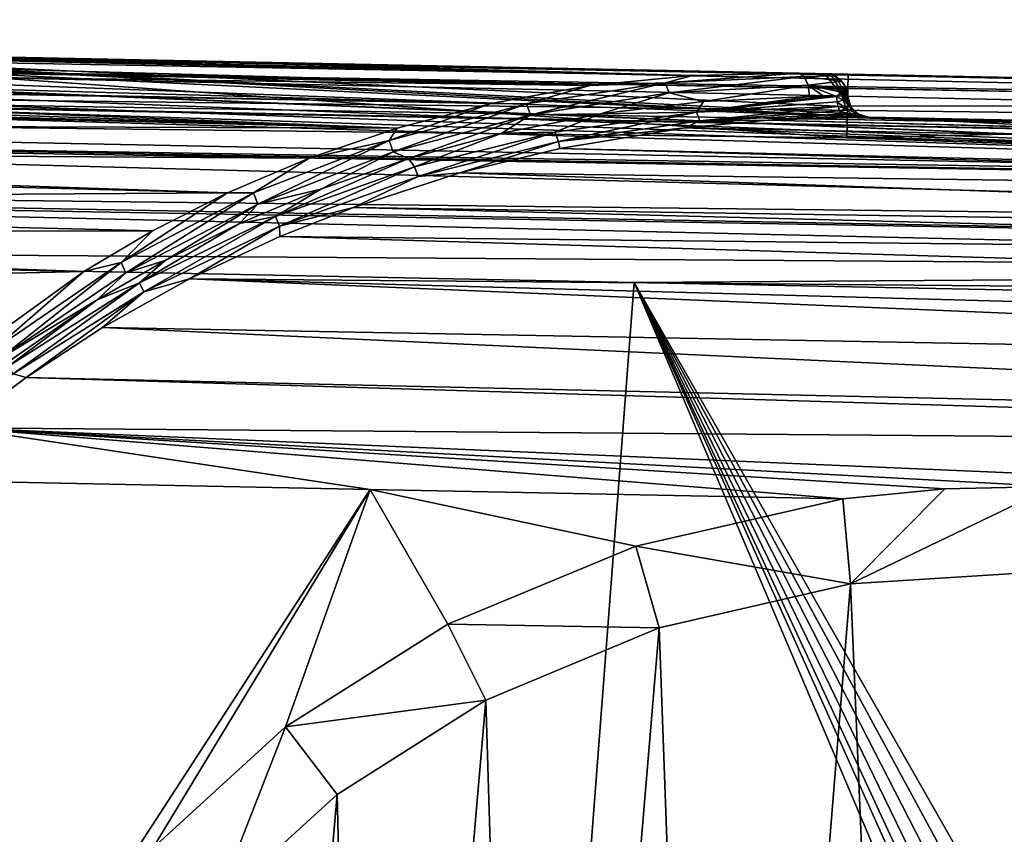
# Model space of a CAD drawing. Extents: x 0 to 500, y -78 to 1266.
# Tile 18 of 197: x 46 to 69, y -31 to -12. Entities that reach past the tile are written whole.
import ezdxf

# ---------------------------------------------------------------- set-up
doc = ezdxf.new("R2010")
doc.units = 0
doc.header["$LTSCALE"] = 65.185185
for name, color, linetype in [('260', 7, 'CONTINUOUS'), ('261', 7, 'CONTINUOUS'), ('262', 7, 'CONTINUOUS'), ('269', 7, 'CONTINUOUS'), ('277', 7, 'CONTINUOUS'), ('278', 7, 'CONTINUOUS'), ('283', 7, 'CONTINUOUS'), ('284', 7, 'CONTINUOUS'), ('285', 7, 'CONTINUOUS'), ('292', 7, 'CONTINUOUS'), ('296', 7, 'CONTINUOUS'), ('297', 7, 'CONTINUOUS'), ('298', 7, 'CONTINUOUS'), ('299', 7, 'CONTINUOUS'), ('300', 7, 'CONTINUOUS'), ('312', 7, 'CONTINUOUS'), ('320', 7, 'CONTINUOUS'), ('379', 7, 'CONTINUOUS'), ('381', 7, 'CONTINUOUS'), ('382', 7, 'CONTINUOUS'), ('383', 7, 'CONTINUOUS'), ('389', 7, 'CONTINUOUS'), ('400', 7, 'CONTINUOUS'), ('402', 7, 'CONTINUOUS'), ('403', 7, 'CONTINUOUS'), ('404', 7, 'CONTINUOUS')]:
    doc.layers.add(name, color=color, linetype=linetype)

msp = doc.modelspace()

# ---------------------------------------------------------------- linework, layer by layer
at = {"layer": '260', "color": 7, "linetype": 'CONTINUOUS'}
for points in [[(32.45, -12.633, -10), (34.362, -12.672, -6.971), (48.547, -12.957, -10), (32.45, -12.633, -10)], [(34.362, -12.672, -6.971), (34.385, -12.672, -6.922), (48.547, -12.957, -10), (34.362, -12.672, -6.971)], [(34.385, -12.672, -6.922), (35.553, -12.696, -3.587), (48.547, -12.957, -10), (34.385, -12.672, -6.922)], [(35.553, -12.696, -3.587), (35.96, -12.704, -0.025), (48.547, -12.957, -10), (35.553, -12.696, -3.587)], [(35.96, -12.704, -0.025), (65.259, -13.294, -0.025), (48.547, -12.957, -10), (35.96, -12.704, -0.025)], [(48.547, -12.957, -10), (65.259, -13.294, -0.025), (64.645, -13.282, -10), (48.547, -12.957, -10)], [(64.645, -13.282, -10), (65.259, -13.294, -0.025), (64.968, -13.288, -9.827), (64.645, -13.282, -10)], [(65.259, -13.294, -0.025), (65.259, -13.294, -9.671), (64.968, -13.288, -9.827), (65.259, -13.294, -0.025)]]:
    msp.add_3dface(points, dxfattribs=at)
at = {"layer": '261', "color": 7, "linetype": 'CONTINUOUS'}
for points in [[(4.534, -12.294, -0.025), (100.604, -16.006, -0.025), (5.121, -12.022, -0.025), (4.534, -12.294, -0.025)], [(5.121, -12.022, -0.025), (100.604, -16.006, -0.025), (8.5, -12.151, -0.025), (5.121, -12.022, -0.025)], [(100.604, -16.006, -0.025), (66.287, -14.315, -0.025), (8.5, -12.151, -0.025), (100.604, -16.006, -0.025)], [(31.5, -12.614, -0.025), (8.5, -12.151, -0.025), (66.287, -14.315, -0.025), (31.5, -12.614, -0.025)], [(3.803, -12.56, -0.025), (100.604, -16.006, -0.025), (4.534, -12.294, -0.025), (3.803, -12.56, -0.025)], [(3.365, -12.788, -0.025), (100.604, -16.006, -0.025), (3.803, -12.56, -0.025), (3.365, -12.788, -0.025)], [(35.96, -12.704, -0.025), (31.5, -12.614, -0.025), (66.287, -14.315, -0.025), (35.96, -12.704, -0.025)], [(65.259, -13.294, -0.025), (35.96, -12.704, -0.025), (65.867, -14.07, -0.025), (65.259, -13.294, -0.025)], [(65.867, -14.07, -0.025), (35.96, -12.704, -0.025), (66.046, -14.247, -0.025), (65.867, -14.07, -0.025)], [(66.046, -14.247, -0.025), (35.96, -12.704, -0.025), (66.287, -14.315, -0.025), (66.046, -14.247, -0.025)], [(3, -14.041, -0.025), (100.604, -16.006, -0.025), (3.365, -12.788, -0.025), (3, -14.041, -0.025)], [(65.399, -13.315, -0.025), (65.259, -13.294, -0.025), (65.867, -14.07, -0.025), (65.399, -13.315, -0.025)], [(65.529, -13.371, -0.025), (65.399, -13.315, -0.025), (65.867, -14.07, -0.025), (65.529, -13.371, -0.025)], [(65.716, -13.555, -0.025), (65.529, -13.371, -0.025), (65.867, -14.07, -0.025), (65.716, -13.555, -0.025)], [(65.783, -13.715, -0.025), (65.716, -13.555, -0.025), (65.798, -13.829, -0.025), (65.783, -13.715, -0.025)], [(65.798, -13.829, -0.025), (65.716, -13.555, -0.025), (65.867, -14.07, -0.025), (65.798, -13.829, -0.025)], [(66.287, -14.315, -0.025), (100.604, -16.006, -0.025), (100.624, -15.006, -0.025), (66.287, -14.315, -0.025)]]:
    msp.add_3dface(points, dxfattribs=at)
at = {"layer": '262', "color": 7, "linetype": 'CONTINUOUS'}
for points in [[(100.604, -16.006, -0.025), (3, -14.041, -0.025), (100.604, -16.006), (100.604, -16.006, -0.025)], [(100.604, -16.006), (3, -14.041, -0.025), (3, -14.041), (100.604, -16.006)]]:
    msp.add_3dface(points, dxfattribs=at)
at = {"layer": '269', "color": 7, "linetype": 'CONTINUOUS'}
for points in [[(30.331, -12.758, -11.82), (31.482, -12.656, -10.918), (62.149, -13.332, -11.414), (30.331, -12.758, -11.82)], [(31.482, -12.656, -10.918), (32.45, -12.633, -10), (62.149, -13.332, -11.414), (31.482, -12.656, -10.918)], [(32.45, -12.633, -10), (48.547, -12.957, -10), (62.149, -13.332, -11.414), (32.45, -12.633, -10)], [(27.488, -13.141, -13.433), (28.989, -12.928, -12.675), (59.729, -13.575, -12.773), (27.488, -13.141, -13.433)], [(28.989, -12.928, -12.675), (30.331, -12.758, -11.82), (59.729, -13.575, -12.773), (28.989, -12.928, -12.675)], [(59.729, -13.575, -12.773), (30.331, -12.758, -11.82), (62.149, -13.332, -11.414), (59.729, -13.575, -12.773)], [(48.547, -12.957, -10), (64.645, -13.282, -10), (62.149, -13.332, -11.414), (48.547, -12.957, -10)], [(25.907, -13.357, -14.046), (27.488, -13.141, -13.433), (57.4, -13.996, -14.056), (25.907, -13.357, -14.046)], [(57.4, -13.996, -14.056), (27.488, -13.141, -13.433), (59.729, -13.575, -12.773), (57.4, -13.996, -14.056)], [(24.315, -13.538, -14.498), (25.591, -13.396, -14.148), (55.191, -14.573, -15.237), (24.315, -13.538, -14.498)], [(25.591, -13.396, -14.148), (25.907, -13.357, -14.046), (57.4, -13.996, -14.056), (25.591, -13.396, -14.148)], [(55.191, -14.573, -15.237), (25.591, -13.396, -14.148), (57.4, -13.996, -14.056), (55.191, -14.573, -15.237)], [(21.174, -13.724, -14.962), (22.738, -13.664, -14.798), (55.191, -14.573, -15.237), (21.174, -13.724, -14.962)], [(22.738, -13.664, -14.798), (24.315, -13.538, -14.498), (55.191, -14.573, -15.237), (22.738, -13.664, -14.798)], [(21.16, -14.449, -16.057), (21.174, -13.724, -14.962), (55.191, -14.573, -15.237), (21.16, -14.449, -16.057)], [(21.147, -15.087, -16.814), (21.16, -14.449, -16.057), (53.12, -15.282, -16.298), (21.147, -15.087, -16.814)], [(53.12, -15.282, -16.298), (21.16, -14.449, -16.057), (55.191, -14.573, -15.237), (53.12, -15.282, -16.298)], [(21.142, -15.312, -17.048), (21.147, -15.087, -16.814), (51.199, -16.099, -17.226), (21.142, -15.312, -17.048)], [(51.199, -16.099, -17.226), (21.147, -15.087, -16.814), (53.12, -15.282, -16.298), (51.199, -16.099, -17.226)], [(21.122, -16.297, -17.917), (21.142, -15.312, -17.048), (51.199, -16.099, -17.226), (21.122, -16.297, -17.917)], [(49.432, -16.996, -18.015), (21.122, -16.297, -17.917), (51.199, -16.099, -17.226), (49.432, -16.996, -18.015)], [(21.108, -17, -18.413), (21.122, -16.297, -17.917), (49.432, -16.996, -18.015), (21.108, -17, -18.413)], [(21.101, -17.387, -18.649), (21.108, -17, -18.413), (47.82, -17.952, -18.665), (21.101, -17.387, -18.649)], [(47.82, -17.952, -18.665), (21.108, -17, -18.413), (49.432, -16.996, -18.015), (47.82, -17.952, -18.665)], [(21.077, -18.563, -19.232), (21.101, -17.387, -18.649), (47.82, -17.952, -18.665), (21.077, -18.563, -19.232)], [(45.034, -19.959, -19.561), (21.077, -18.563, -19.232), (47.82, -17.952, -18.665), (45.034, -19.959, -19.561)]]:
    msp.add_3dface(points, dxfattribs=at)
at = {"layer": '277', "color": 7, "linetype": 'CONTINUOUS'}
for points in [[(100.604, -16.006), (3, -14.041), (100, -76), (100.604, -16.006)], [(3, -14.041), (3, -76), (100, -76), (3, -14.041)]]:
    msp.add_3dface(points, dxfattribs=at)
at = {"layer": '278', "color": 7, "linetype": 'CONTINUOUS'}
for points in [[(47.031, -34.68, -19), (45.336, -38.03, -19), (43.432, -22.856, -19), (47.031, -34.68, -19)], [(54.558, -23.081, -19), (47.031, -34.68, -19), (43.432, -22.856, -19), (54.558, -23.081, -19)], [(49.438, -31.525, -19), (47.031, -34.68, -19), (54.558, -23.081, -19), (49.438, -31.525, -19)], [(52.564, -28.671, -19), (49.438, -31.525, -19), (54.558, -23.081, -19), (52.564, -28.671, -19)], [(56.383, -26.252, -19), (52.564, -28.671, -19), (54.558, -23.081, -19), (56.383, -26.252, -19)], [(60.809, -24.417, -19), (56.383, -26.252, -19), (54.558, -23.081, -19), (60.809, -24.417, -19)], [(65.684, -23.305, -19), (60.809, -24.417, -19), (54.558, -23.081, -19), (65.684, -23.305, -19)]]:
    msp.add_3dface(points, dxfattribs=at)
at = {"layer": '283', "color": 7, "linetype": 'CONTINUOUS'}
for points in [[(100.624, -15.006, -0.025), (100.624, -15.006, -10), (66.242, -14.314, -10), (100.624, -15.006, -0.025)], [(66.276, -14.315, -9.854), (100.624, -15.006, -0.025), (66.242, -14.314, -10), (66.276, -14.315, -9.854)], [(66.287, -14.315, -9.701), (100.624, -15.006, -0.025), (66.276, -14.315, -9.854), (66.287, -14.315, -9.701)], [(66.287, -14.315, -0.025), (100.624, -15.006, -0.025), (66.287, -14.315, -9.701), (66.287, -14.315, -0.025)]]:
    msp.add_3dface(points, dxfattribs=at)
at = {"layer": '284', "color": 7, "linetype": 'CONTINUOUS'}
for points in [[(65.76, -14.321, -10.552), (100.618, -15.313, -12.329), (63.923, -14.39, -11.482), (65.76, -14.321, -10.552)], [(66.057, -14.316, -10.321), (100.624, -15.019, -10.486), (65.76, -14.321, -10.552), (66.057, -14.316, -10.321)], [(100.624, -15.019, -10.486), (100.618, -15.313, -12.329), (65.76, -14.321, -10.552), (100.624, -15.019, -10.486)], [(66.242, -14.314, -10), (100.624, -15.019, -10.486), (66.057, -14.316, -10.321), (66.242, -14.314, -10)], [(100.624, -15.006, -10), (100.624, -15.019, -10.486), (66.242, -14.314, -10), (100.624, -15.006, -10)], [(61.966, -14.571, -12.46), (100.603, -16.056, -14.218), (59.02, -15.054, -13.893), (61.966, -14.571, -12.46)], [(63.923, -14.39, -11.482), (100.617, -15.335, -12.408), (61.966, -14.571, -12.46), (63.923, -14.39, -11.482)], [(100.617, -15.335, -12.408), (100.603, -16.056, -14.218), (61.966, -14.571, -12.46), (100.617, -15.335, -12.408)], [(100.618, -15.313, -12.329), (100.617, -15.335, -12.408), (63.923, -14.39, -11.482), (100.618, -15.313, -12.329)], [(59.02, -15.054, -13.893), (100.6, -16.212, -14.5), (56.669, -15.63, -14.987), (59.02, -15.054, -13.893)], [(100.603, -16.056, -14.218), (100.6, -16.212, -14.5), (59.02, -15.054, -13.893), (100.603, -16.056, -14.218)], [(56.669, -15.63, -14.987), (100.581, -17.15, -15.83), (54.163, -16.44, -16.085), (56.669, -15.63, -14.987)], [(100.6, -16.212, -14.5), (100.581, -17.15, -15.83), (56.669, -15.63, -14.987), (100.6, -16.212, -14.5)], [(54.163, -16.44, -16.085), (100.571, -17.642, -16.364), (52.428, -17.129, -16.789), (54.163, -16.44, -16.085)], [(100.581, -17.15, -15.83), (100.571, -17.642, -16.364), (54.163, -16.44, -16.085), (100.581, -17.15, -15.83)], [(52.428, -17.129, -16.789), (100.552, -18.565, -17.169), (50.308, -18.126, -17.57), (52.428, -17.129, -16.789)], [(100.571, -17.642, -16.364), (100.552, -18.565, -17.169), (52.428, -17.129, -16.789), (100.571, -17.642, -16.364)], [(50.308, -18.126, -17.57), (100.519, -20.235, -18.172), (48.26, -19.27, -18.212), (50.308, -18.126, -17.57)], [(100.552, -18.565, -17.169), (100.534, -19.505, -17.794), (50.308, -18.126, -17.57), (100.552, -18.565, -17.169)], [(100.534, -19.505, -17.794), (100.519, -20.235, -18.172), (50.308, -18.126, -17.57), (100.534, -19.505, -17.794)], [(48.26, -19.27, -18.212), (100.49, -21.676, -18.693), (46.463, -20.443, -18.653), (48.26, -19.27, -18.212)], [(100.519, -20.235, -18.172), (100.49, -21.676, -18.693), (48.26, -19.27, -18.212), (100.519, -20.235, -18.172)], [(46.463, -20.443, -18.653), (100.482, -22.081, -18.792), (44.874, -21.631, -18.912), (46.463, -20.443, -18.653)], [(100.49, -21.676, -18.693), (100.482, -22.081, -18.792), (46.463, -20.443, -18.653), (100.49, -21.676, -18.693)], [(54.558, -23.081, -19), (43.432, -22.856, -19), (44.874, -21.631, -18.912), (54.558, -23.081, -19)], [(100.482, -22.081, -18.792), (100.443, -24.004, -19), (44.874, -21.631, -18.912), (100.482, -22.081, -18.792)], [(100.443, -24.004, -19), (70.624, -23.015, -18.992), (44.874, -21.631, -18.912), (100.443, -24.004, -19)], [(65.684, -23.305, -19), (54.558, -23.081, -19), (44.874, -21.631, -18.912), (65.684, -23.305, -19)], [(65.684, -23.305, -19), (44.874, -21.631, -18.912), (68.078, -23.065, -18.995), (65.684, -23.305, -19)], [(44.874, -21.631, -18.912), (70.624, -23.015, -18.992), (68.078, -23.065, -18.995), (44.874, -21.631, -18.912)]]:
    msp.add_3dface(points, dxfattribs=at)
at = {"layer": '285', "color": 7, "linetype": 'CONTINUOUS'}
for points in [[(65.232, -13.833, -10.304), (65.534, -13.833, -10.141), (62.233, -14.201, -11.93), (65.232, -13.833, -10.304)], [(62.233, -14.201, -11.93), (65.534, -13.833, -10.141), (65.544, -13.955, -10.156), (62.233, -14.201, -11.93)], [(64.893, -13.834, -10.485), (65.232, -13.833, -10.304), (62.233, -14.201, -11.93), (64.893, -13.834, -10.485)], [(62.398, -13.947, -11.816), (64.893, -13.834, -10.485), (62.233, -14.201, -11.93), (62.398, -13.947, -11.816)], [(59.98, -14.239, -13.084), (62.398, -13.947, -11.816), (62.233, -14.201, -11.93), (59.98, -14.239, -13.084)], [(65.567, -14.066, -10.196), (62.233, -14.201, -11.93), (65.544, -13.955, -10.156), (65.567, -14.066, -10.196)], [(62.233, -14.201, -11.93), (65.567, -14.066, -10.196), (62.315, -14.405, -12.043), (62.233, -14.201, -11.93)], [(62.315, -14.405, -12.043), (65.567, -14.066, -10.196), (65.568, -14.069, -10.197), (62.315, -14.405, -12.043)], [(65.603, -14.168, -10.262), (62.315, -14.405, -12.043), (65.568, -14.069, -10.197), (65.603, -14.168, -10.262)], [(57.657, -14.695, -14.272), (59.98, -14.239, -13.084), (58.904, -14.67, -13.621), (57.657, -14.695, -14.272)], [(58.904, -14.67, -13.621), (59.98, -14.239, -13.084), (62.233, -14.201, -11.93), (58.904, -14.67, -13.621)], [(58.904, -14.67, -13.621), (62.233, -14.201, -11.93), (58.988, -14.891, -13.692), (58.904, -14.67, -13.621)], [(62.233, -14.201, -11.93), (62.315, -14.405, -12.043), (58.988, -14.891, -13.692), (62.233, -14.201, -11.93)], [(65.65, -14.246, -10.346), (62.315, -14.405, -12.043), (65.603, -14.168, -10.262), (65.65, -14.246, -10.346)], [(65.65, -14.246, -10.346), (63.923, -14.39, -11.482), (62.315, -14.405, -12.043), (65.65, -14.246, -10.346)], [(65.703, -14.298, -10.444), (63.923, -14.39, -11.482), (65.65, -14.246, -10.346), (65.703, -14.298, -10.444)], [(65.76, -14.321, -10.552), (63.923, -14.39, -11.482), (65.703, -14.298, -10.444), (65.76, -14.321, -10.552)], [(62.315, -14.405, -12.043), (61.966, -14.571, -12.46), (58.988, -14.891, -13.692), (62.315, -14.405, -12.043)], [(61.966, -14.571, -12.46), (59.02, -15.054, -13.893), (58.988, -14.891, -13.692), (61.966, -14.571, -12.46)], [(63.923, -14.39, -11.482), (61.966, -14.571, -12.46), (62.315, -14.405, -12.043), (63.923, -14.39, -11.482)], [(55.455, -15.292, -15.356), (57.657, -14.695, -14.272), (55.597, -15.482, -15.222), (55.455, -15.292, -15.356)], [(55.597, -15.482, -15.222), (57.657, -14.695, -14.272), (58.904, -14.67, -13.621), (55.597, -15.482, -15.222)], [(55.597, -15.482, -15.222), (58.904, -14.67, -13.621), (55.684, -15.712, -15.247), (55.597, -15.482, -15.222)], [(58.904, -14.67, -13.621), (58.988, -14.891, -13.692), (55.684, -15.712, -15.247), (58.904, -14.67, -13.621)], [(58.988, -14.891, -13.692), (56.669, -15.63, -14.987), (55.684, -15.712, -15.247), (58.988, -14.891, -13.692)], [(59.02, -15.054, -13.893), (56.669, -15.63, -14.987), (58.988, -14.891, -13.692), (59.02, -15.054, -13.893)], [(53.393, -16.008, -16.319), (55.455, -15.292, -15.356), (52.33, -16.656, -16.68), (53.393, -16.008, -16.319)], [(52.33, -16.656, -16.68), (55.455, -15.292, -15.356), (55.597, -15.482, -15.222), (52.33, -16.656, -16.68)], [(52.33, -16.656, -16.68), (55.597, -15.482, -15.222), (52.422, -16.884, -16.655), (52.33, -16.656, -16.68)], [(55.597, -15.482, -15.222), (55.684, -15.712, -15.247), (52.422, -16.884, -16.655), (55.597, -15.482, -15.222)], [(55.684, -15.712, -15.247), (54.163, -16.44, -16.085), (52.422, -16.884, -16.655), (55.684, -15.712, -15.247)], [(56.669, -15.63, -14.987), (54.163, -16.44, -16.085), (55.684, -15.712, -15.247), (56.669, -15.63, -14.987)], [(51.482, -16.816, -17.151), (53.393, -16.008, -16.319), (52.33, -16.656, -16.68), (51.482, -16.816, -17.151)], [(54.163, -16.44, -16.085), (52.428, -17.129, -16.789), (52.422, -16.884, -16.655), (54.163, -16.44, -16.085)], [(49.13, -18.214, -17.916), (51.482, -16.816, -17.151), (52.33, -16.656, -16.68), (49.13, -18.214, -17.916)], [(49.13, -18.214, -17.916), (52.33, -16.656, -16.68), (49.23, -18.427, -17.841), (49.13, -18.214, -17.916)], [(52.33, -16.656, -16.68), (52.422, -16.884, -16.655), (49.23, -18.427, -17.841), (52.33, -16.656, -16.68)], [(49.728, -17.692, -17.85), (51.482, -16.816, -17.151), (49.13, -18.214, -17.916), (49.728, -17.692, -17.85)], [(52.422, -16.884, -16.655), (50.308, -18.126, -17.57), (49.23, -18.427, -17.841), (52.422, -16.884, -16.655)], [(52.428, -17.129, -16.789), (50.308, -18.126, -17.57), (52.422, -16.884, -16.655), (52.428, -17.129, -16.789)], [(48.129, -18.616, -18.416), (49.728, -17.692, -17.85), (49.13, -18.214, -17.916), (48.129, -18.616, -18.416)], [(46.043, -20.177, -18.821), (48.129, -18.616, -18.416), (49.13, -18.214, -17.916), (46.043, -20.177, -18.821)], [(46.043, -20.177, -18.821), (49.13, -18.214, -17.916), (46.153, -20.359, -18.696), (46.043, -20.177, -18.821)], [(49.13, -18.214, -17.916), (49.23, -18.427, -17.841), (46.153, -20.359, -18.696), (49.13, -18.214, -17.916)], [(50.308, -18.126, -17.57), (48.26, -19.27, -18.212), (49.23, -18.427, -17.841), (50.308, -18.126, -17.57)], [(49.23, -18.427, -17.841), (46.463, -20.443, -18.653), (46.153, -20.359, -18.696), (49.23, -18.427, -17.841)], [(48.26, -19.27, -18.212), (46.463, -20.443, -18.653), (49.23, -18.427, -17.841), (48.26, -19.27, -18.212)], [(45.375, -20.528, -19.167), (48.129, -18.616, -18.416), (46.043, -20.177, -18.821), (45.375, -20.528, -19.167)], [(46.463, -20.443, -18.653), (44.874, -21.631, -18.912), (46.153, -20.359, -18.696), (46.463, -20.443, -18.653)]]:
    msp.add_3dface(points, dxfattribs=at)
at = {"layer": '292', "color": 7, "linetype": 'CONTINUOUS'}
for points in [[(65.798, -13.829, -0.025), (65.867, -14.07, -0.025), (65.798, -13.829, -9.701), (65.798, -13.829, -0.025)], [(65.798, -13.829, -9.701), (65.867, -14.07, -0.025), (65.817, -13.954, -9.701), (65.798, -13.829, -9.701)], [(65.817, -13.954, -9.701), (65.867, -14.07, -0.025), (65.867, -14.07, -9.701), (65.817, -13.954, -9.701)], [(65.867, -14.07, -0.025), (66.046, -14.247, -0.025), (65.867, -14.07, -9.701), (65.867, -14.07, -0.025)], [(65.867, -14.07, -9.701), (66.046, -14.247, -0.025), (65.945, -14.17, -9.701), (65.867, -14.07, -9.701)], [(65.945, -14.17, -9.701), (66.046, -14.247, -0.025), (66.046, -14.247, -9.701), (65.945, -14.17, -9.701)], [(66.046, -14.247, -0.025), (66.287, -14.315, -0.025), (66.046, -14.247, -9.701), (66.046, -14.247, -0.025)], [(66.046, -14.247, -9.701), (66.287, -14.315, -0.025), (66.162, -14.296, -9.701), (66.046, -14.247, -9.701)], [(66.287, -14.315, -0.025), (66.287, -14.315, -9.701), (66.162, -14.296, -9.701), (66.287, -14.315, -0.025)]]:
    msp.add_3dface(points, dxfattribs=at)
at = {"layer": '296', "color": 7, "linetype": 'CONTINUOUS'}
for points in [[(65.757, -13.635, -9.973), (65.773, -13.681, -9.907), (65.694, -13.692, -10.03), (65.757, -13.635, -9.973)], [(65.691, -13.913, -10.025), (65.534, -13.833, -10.141), (65.651, -13.732, -10.065), (65.691, -13.913, -10.025)], [(65.544, -13.955, -10.156), (65.534, -13.833, -10.141), (65.691, -13.913, -10.025), (65.544, -13.955, -10.156)], [(65.694, -13.692, -10.03), (65.691, -13.913, -10.025), (65.651, -13.732, -10.065), (65.694, -13.692, -10.03)], [(65.694, -13.692, -10.03), (65.775, -13.802, -9.851), (65.691, -13.913, -10.025), (65.694, -13.692, -10.03)], [(65.691, -13.913, -10.025), (65.775, -13.802, -9.851), (65.788, -13.932, -9.856), (65.691, -13.913, -10.025)], [(65.773, -13.681, -9.907), (65.784, -13.719, -9.853), (65.694, -13.692, -10.03), (65.773, -13.681, -9.907)], [(65.778, -13.76, -9.851), (65.775, -13.802, -9.851), (65.694, -13.692, -10.03), (65.778, -13.76, -9.851)], [(65.784, -13.719, -9.853), (65.778, -13.76, -9.851), (65.694, -13.692, -10.03), (65.784, -13.719, -9.853)], [(65.544, -13.955, -10.156), (65.691, -13.913, -10.025), (65.762, -14.115, -10.08), (65.544, -13.955, -10.156)], [(65.567, -14.066, -10.196), (65.544, -13.955, -10.156), (65.762, -14.115, -10.08), (65.567, -14.066, -10.196)], [(65.568, -14.069, -10.197), (65.567, -14.066, -10.196), (65.762, -14.115, -10.08), (65.568, -14.069, -10.197)], [(65.603, -14.168, -10.262), (65.568, -14.069, -10.197), (65.762, -14.115, -10.08), (65.603, -14.168, -10.262)], [(65.603, -14.168, -10.262), (65.762, -14.115, -10.08), (65.892, -14.259, -10.186), (65.603, -14.168, -10.262)], [(65.762, -14.115, -10.08), (65.691, -13.913, -10.025), (65.833, -14.054, -9.87), (65.762, -14.115, -10.08)], [(65.833, -14.054, -9.87), (65.691, -13.913, -10.025), (65.788, -13.932, -9.856), (65.833, -14.054, -9.87)], [(65.907, -14.16, -9.894), (65.762, -14.115, -10.08), (65.833, -14.054, -9.87), (65.907, -14.16, -9.894)], [(65.892, -14.259, -10.186), (65.762, -14.115, -10.08), (66.004, -14.242, -9.925), (65.892, -14.259, -10.186)], [(66.004, -14.242, -9.925), (65.762, -14.115, -10.08), (65.907, -14.16, -9.894), (66.004, -14.242, -9.925)], [(65.65, -14.246, -10.346), (65.603, -14.168, -10.262), (65.892, -14.259, -10.186), (65.65, -14.246, -10.346)], [(65.703, -14.298, -10.444), (65.65, -14.246, -10.346), (65.892, -14.259, -10.186), (65.703, -14.298, -10.444)], [(66.057, -14.316, -10.321), (65.703, -14.298, -10.444), (65.892, -14.259, -10.186), (66.057, -14.316, -10.321)], [(66.057, -14.316, -10.321), (65.76, -14.321, -10.552), (65.703, -14.298, -10.444), (66.057, -14.316, -10.321)], [(66.118, -14.294, -9.961), (65.892, -14.259, -10.186), (66.004, -14.242, -9.925), (66.118, -14.294, -9.961)], [(66.057, -14.316, -10.321), (65.892, -14.259, -10.186), (66.118, -14.294, -9.961), (66.057, -14.316, -10.321)], [(66.242, -14.314, -10), (66.057, -14.316, -10.321), (66.118, -14.294, -9.961), (66.242, -14.314, -10)]]:
    msp.add_3dface(points, dxfattribs=at)
at = {"layer": '297', "color": 7, "linetype": 'CONTINUOUS'}
for points in [[(65.775, -13.802, -9.851), (65.778, -13.76, -9.851), (65.793, -13.773, -9.778), (65.775, -13.802, -9.851)], [(65.798, -13.829, -9.701), (65.775, -13.802, -9.851), (65.793, -13.773, -9.778), (65.798, -13.829, -9.701)], [(65.775, -13.802, -9.851), (65.798, -13.829, -9.701), (65.788, -13.932, -9.856), (65.775, -13.802, -9.851)], [(65.778, -13.76, -9.851), (65.784, -13.719, -9.853), (65.793, -13.773, -9.778), (65.778, -13.76, -9.851)], [(65.798, -13.829, -9.701), (65.817, -13.954, -9.701), (65.788, -13.932, -9.856), (65.798, -13.829, -9.701)], [(65.817, -13.954, -9.701), (65.833, -14.054, -9.87), (65.788, -13.932, -9.856), (65.817, -13.954, -9.701)], [(65.817, -13.954, -9.701), (65.867, -14.07, -9.701), (65.833, -14.054, -9.87), (65.817, -13.954, -9.701)], [(65.867, -14.07, -9.701), (65.907, -14.16, -9.894), (65.833, -14.054, -9.87), (65.867, -14.07, -9.701)], [(65.867, -14.07, -9.701), (65.945, -14.17, -9.701), (65.907, -14.16, -9.894), (65.867, -14.07, -9.701)], [(65.945, -14.17, -9.701), (66.004, -14.242, -9.925), (65.907, -14.16, -9.894), (65.945, -14.17, -9.701)], [(65.945, -14.17, -9.701), (66.046, -14.247, -9.701), (66.004, -14.242, -9.925), (65.945, -14.17, -9.701)], [(66.046, -14.247, -9.701), (66.118, -14.294, -9.961), (66.004, -14.242, -9.925), (66.046, -14.247, -9.701)], [(66.046, -14.247, -9.701), (66.162, -14.296, -9.701), (66.118, -14.294, -9.961), (66.046, -14.247, -9.701)], [(66.287, -14.315, -9.701), (66.276, -14.315, -9.854), (66.118, -14.294, -9.961), (66.287, -14.315, -9.701)], [(66.162, -14.296, -9.701), (66.287, -14.315, -9.701), (66.118, -14.294, -9.961), (66.162, -14.296, -9.701)], [(66.276, -14.315, -9.854), (66.242, -14.314, -10), (66.118, -14.294, -9.961), (66.276, -14.315, -9.854)]]:
    msp.add_3dface(points, dxfattribs=at)
at = {"layer": '298', "color": 7, "linetype": 'CONTINUOUS'}
for points in [[(65.259, -13.294, -0.025), (65.399, -13.315, -0.025), (65.259, -13.294, -9.671), (65.259, -13.294, -0.025)], [(65.259, -13.294, -9.671), (65.399, -13.315, -0.025), (65.476, -13.343, -9.801), (65.259, -13.294, -9.671)], [(65.399, -13.315, -0.025), (65.529, -13.371, -0.025), (65.476, -13.343, -9.801), (65.399, -13.315, -0.025)], [(65.476, -13.343, -9.801), (65.529, -13.371, -0.025), (65.649, -13.467, -9.906), (65.476, -13.343, -9.801)], [(65.529, -13.371, -0.025), (65.716, -13.555, -0.025), (65.649, -13.467, -9.906), (65.529, -13.371, -0.025)], [(65.716, -13.555, -0.025), (65.757, -13.635, -9.973), (65.649, -13.467, -9.906), (65.716, -13.555, -0.025)], [(65.716, -13.555, -0.025), (65.783, -13.715, -0.025), (65.757, -13.635, -9.973), (65.716, -13.555, -0.025)], [(65.783, -13.715, -0.025), (65.773, -13.681, -9.907), (65.757, -13.635, -9.973), (65.783, -13.715, -0.025)], [(65.783, -13.715, -0.025), (65.784, -13.719, -9.853), (65.773, -13.681, -9.907), (65.783, -13.715, -0.025)], [(65.783, -13.715, -0.025), (65.798, -13.829, -0.025), (65.784, -13.719, -9.853), (65.783, -13.715, -0.025)], [(65.784, -13.719, -9.853), (65.798, -13.829, -0.025), (65.793, -13.773, -9.778), (65.784, -13.719, -9.853)], [(65.798, -13.829, -0.025), (65.798, -13.829, -9.701), (65.793, -13.773, -9.778), (65.798, -13.829, -0.025)]]:
    msp.add_3dface(points, dxfattribs=at)
at = {"layer": '299', "color": 7, "linetype": 'CONTINUOUS'}
for points in [[(59.729, -13.575, -12.773), (62.149, -13.332, -11.414), (61.5, -13.508, -12.076), (59.729, -13.575, -12.773)], [(62.149, -13.332, -11.414), (64.645, -13.282, -10), (61.5, -13.508, -12.076), (62.149, -13.332, -11.414)], [(61.5, -13.508, -12.076), (64.645, -13.282, -10), (64.773, -13.357, -10.242), (61.5, -13.508, -12.076)], [(61.5, -13.508, -12.076), (64.773, -13.357, -10.242), (61.591, -13.74, -12.212), (61.5, -13.508, -12.076)], [(61.591, -13.74, -12.212), (64.773, -13.357, -10.242), (64.864, -13.56, -10.419), (61.591, -13.74, -12.212)], [(57.4, -13.996, -14.056), (59.729, -13.575, -12.773), (58.237, -14.006, -13.866), (57.4, -13.996, -14.056)], [(58.237, -14.006, -13.866), (59.729, -13.575, -12.773), (61.5, -13.508, -12.076), (58.237, -14.006, -13.866)], [(58.237, -14.006, -13.866), (61.5, -13.508, -12.076), (58.33, -14.259, -13.956), (58.237, -14.006, -13.866)], [(58.33, -14.259, -13.956), (61.5, -13.508, -12.076), (61.591, -13.74, -12.212), (58.33, -14.259, -13.956)], [(62.398, -13.947, -11.816), (61.591, -13.74, -12.212), (64.864, -13.56, -10.419), (62.398, -13.947, -11.816)], [(64.893, -13.834, -10.485), (62.398, -13.947, -11.816), (64.864, -13.56, -10.419), (64.893, -13.834, -10.485)], [(59.98, -14.239, -13.084), (58.33, -14.259, -13.956), (61.591, -13.74, -12.212), (59.98, -14.239, -13.084)], [(62.398, -13.947, -11.816), (59.98, -14.239, -13.084), (61.591, -13.74, -12.212), (62.398, -13.947, -11.816)], [(55.191, -14.573, -15.237), (57.4, -13.996, -14.056), (55, -14.865, -15.567), (55.191, -14.573, -15.237)], [(55, -14.865, -15.567), (57.4, -13.996, -14.056), (58.237, -14.006, -13.866), (55, -14.865, -15.567)], [(55, -14.865, -15.567), (58.237, -14.006, -13.866), (55.097, -15.129, -15.605), (55, -14.865, -15.567)], [(55.097, -15.129, -15.605), (58.237, -14.006, -13.866), (58.33, -14.259, -13.956), (55.097, -15.129, -15.605)], [(55.455, -15.292, -15.356), (55.097, -15.129, -15.605), (58.33, -14.259, -13.956), (55.455, -15.292, -15.356)], [(57.657, -14.695, -14.272), (55.455, -15.292, -15.356), (58.33, -14.259, -13.956), (57.657, -14.695, -14.272)], [(59.98, -14.239, -13.084), (57.657, -14.695, -14.272), (58.33, -14.259, -13.956), (59.98, -14.239, -13.084)], [(53.12, -15.282, -16.298), (55.191, -14.573, -15.237), (55, -14.865, -15.567), (53.12, -15.282, -16.298)], [(51.809, -16.1, -17.119), (53.12, -15.282, -16.298), (55, -14.865, -15.567), (51.809, -16.1, -17.119)], [(51.809, -16.1, -17.119), (55, -14.865, -15.567), (51.912, -16.365, -17.101), (51.809, -16.1, -17.119)], [(51.912, -16.365, -17.101), (55, -14.865, -15.567), (55.097, -15.129, -15.605), (51.912, -16.365, -17.101)], [(51.199, -16.099, -17.226), (53.12, -15.282, -16.298), (51.809, -16.1, -17.119), (51.199, -16.099, -17.226)], [(53.393, -16.008, -16.319), (51.912, -16.365, -17.101), (55.097, -15.129, -15.605), (53.393, -16.008, -16.319)], [(55.455, -15.292, -15.356), (53.393, -16.008, -16.319), (55.097, -15.129, -15.605), (55.455, -15.292, -15.356)], [(49.432, -16.996, -18.015), (51.199, -16.099, -17.226), (48.694, -17.735, -18.444), (49.432, -16.996, -18.015)], [(48.694, -17.735, -18.444), (51.199, -16.099, -17.226), (51.809, -16.1, -17.119), (48.694, -17.735, -18.444)], [(48.694, -17.735, -18.444), (51.809, -16.1, -17.119), (48.806, -17.984, -18.367), (48.694, -17.735, -18.444)], [(48.806, -17.984, -18.367), (51.809, -16.1, -17.119), (51.912, -16.365, -17.101), (48.806, -17.984, -18.367)], [(53.393, -16.008, -16.319), (51.482, -16.816, -17.151), (51.912, -16.365, -17.101), (53.393, -16.008, -16.319)], [(49.728, -17.692, -17.85), (48.806, -17.984, -18.367), (51.912, -16.365, -17.101), (49.728, -17.692, -17.85)], [(51.482, -16.816, -17.151), (49.728, -17.692, -17.85), (51.912, -16.365, -17.101), (51.482, -16.816, -17.151)], [(47.82, -17.952, -18.665), (49.432, -16.996, -18.015), (48.694, -17.735, -18.444), (47.82, -17.952, -18.665)], [(45.699, -19.787, -19.43), (47.82, -17.952, -18.665), (48.694, -17.735, -18.444), (45.699, -19.787, -19.43)], [(45.699, -19.787, -19.43), (48.694, -17.735, -18.444), (45.822, -20.004, -19.296), (45.699, -19.787, -19.43)], [(45.822, -20.004, -19.296), (48.694, -17.735, -18.444), (48.806, -17.984, -18.367), (45.822, -20.004, -19.296)], [(49.728, -17.692, -17.85), (48.129, -18.616, -18.416), (48.806, -17.984, -18.367), (49.728, -17.692, -17.85)], [(45.034, -19.959, -19.561), (47.82, -17.952, -18.665), (45.699, -19.787, -19.43), (45.034, -19.959, -19.561)], [(48.129, -18.616, -18.416), (45.822, -20.004, -19.296), (48.806, -17.984, -18.367), (48.129, -18.616, -18.416)], [(48.129, -18.616, -18.416), (45.375, -20.528, -19.167), (45.822, -20.004, -19.296), (48.129, -18.616, -18.416)]]:
    msp.add_3dface(points, dxfattribs=at)
at = {"layer": '300', "color": 7, "linetype": 'CONTINUOUS'}
for points in [[(64.645, -13.282, -10), (64.968, -13.288, -9.827), (65.476, -13.343, -9.801), (64.645, -13.282, -10)], [(64.645, -13.282, -10), (65.476, -13.343, -9.801), (64.773, -13.357, -10.242), (64.645, -13.282, -10)], [(65.476, -13.343, -9.801), (65.649, -13.467, -9.906), (64.773, -13.357, -10.242), (65.476, -13.343, -9.801)], [(64.773, -13.357, -10.242), (65.649, -13.467, -9.906), (64.864, -13.56, -10.419), (64.773, -13.357, -10.242)], [(64.968, -13.288, -9.827), (65.259, -13.294, -9.671), (65.476, -13.343, -9.801), (64.968, -13.288, -9.827)], [(65.649, -13.467, -9.906), (65.757, -13.635, -9.973), (64.864, -13.56, -10.419), (65.649, -13.467, -9.906)], [(65.534, -13.833, -10.141), (65.232, -13.833, -10.304), (64.864, -13.56, -10.419), (65.534, -13.833, -10.141)], [(65.651, -13.732, -10.065), (65.534, -13.833, -10.141), (64.864, -13.56, -10.419), (65.651, -13.732, -10.065)], [(65.232, -13.833, -10.304), (64.893, -13.834, -10.485), (64.864, -13.56, -10.419), (65.232, -13.833, -10.304)], [(65.757, -13.635, -9.973), (65.694, -13.692, -10.03), (64.864, -13.56, -10.419), (65.757, -13.635, -9.973)], [(65.694, -13.692, -10.03), (65.651, -13.732, -10.065), (64.864, -13.56, -10.419), (65.694, -13.692, -10.03)]]:
    msp.add_3dface(points, dxfattribs=at)
at = {"layer": '312', "color": 7, "linetype": 'CONTINUOUS'}
for points in [[(70.584, -25.006, -17), (67.527, -64.894, -17), (65.863, -25.299, -17), (70.584, -25.006, -17)], [(72.473, -64.894, -17), (67.527, -64.894, -17), (70.584, -25.006, -17), (72.473, -64.894, -17)], [(65.863, -25.299, -17), (62.723, -64.059, -17), (61.358, -26.342, -17), (65.863, -25.299, -17)], [(67.527, -64.894, -17), (62.723, -64.059, -17), (65.863, -25.299, -17), (67.527, -64.894, -17)], [(61.358, -26.342, -17), (58.32, -62.472, -17), (57.282, -28.039, -17), (61.358, -26.342, -17)], [(62.723, -64.059, -17), (58.32, -62.472, -17), (61.358, -26.342, -17), (62.723, -64.059, -17)], [(57.282, -28.039, -17), (54.505, -60.273, -17), (53.778, -30.26, -17), (57.282, -28.039, -17)], [(58.32, -62.472, -17), (54.505, -60.273, -17), (57.282, -28.039, -17), (58.32, -62.472, -17)], [(53.778, -30.26, -17), (51.384, -57.623, -17), (50.924, -32.864, -17), (53.778, -30.26, -17)], [(54.505, -60.273, -17), (51.384, -57.623, -17), (53.778, -30.26, -17), (54.505, -60.273, -17)]]:
    msp.add_3dface(points, dxfattribs=at)
at = {"layer": '320', "color": 7, "linetype": 'CONTINUOUS'}
for points in [[(65.684, -23.305, -19), (68.078, -23.065, -18.995), (65.863, -25.299, -17), (65.684, -23.305, -19)], [(68.078, -23.065, -18.995), (70.624, -23.015, -18.992), (65.863, -25.299, -17), (68.078, -23.065, -18.995)], [(70.624, -23.015, -18.992), (70.584, -25.006, -17), (65.863, -25.299, -17), (70.624, -23.015, -18.992)], [(60.809, -24.417, -19), (65.684, -23.305, -19), (65.863, -25.299, -17), (60.809, -24.417, -19)], [(56.383, -26.252, -19), (60.809, -24.417, -19), (61.358, -26.342, -17), (56.383, -26.252, -19)], [(60.809, -24.417, -19), (65.863, -25.299, -17), (61.358, -26.342, -17), (60.809, -24.417, -19)], [(52.564, -28.671, -19), (56.383, -26.252, -19), (57.282, -28.039, -17), (52.564, -28.671, -19)], [(56.383, -26.252, -19), (61.358, -26.342, -17), (57.282, -28.039, -17), (56.383, -26.252, -19)], [(52.564, -28.671, -19), (57.282, -28.039, -17), (53.778, -30.26, -17), (52.564, -28.671, -19)], [(49.438, -31.525, -19), (52.564, -28.671, -19), (50.924, -32.864, -17), (49.438, -31.525, -19)], [(52.564, -28.671, -19), (53.778, -30.26, -17), (50.924, -32.864, -17), (52.564, -28.671, -19)]]:
    msp.add_3dface(points, dxfattribs=at)
at = {"layer": '379', "color": 7, "linetype": 'CONTINUOUS'}
for points in [[(31.238, -68.156, 20), (56.583, -73, 20), (21, -17.404, 20), (31.238, -68.156, 20)], [(21, -17.404, 20), (56.583, -73, 20), (60.772, -18.205, 20), (21, -17.404, 20)], [(56.583, -73, 20), (84, -73, 20), (60.772, -18.205, 20), (56.583, -73, 20)], [(86.764, -66.196, 20), (88, -66, 20), (60.772, -18.205, 20), (86.764, -66.196, 20)], [(60.772, -18.205, 20), (88, -66, 20), (100.544, -19.005, 20), (60.772, -18.205, 20)], [(85.649, -66.764, 20), (86.764, -66.196, 20), (60.772, -18.205, 20), (85.649, -66.764, 20)], [(84.764, -67.649, 20), (85.649, -66.764, 20), (60.772, -18.205, 20), (84.764, -67.649, 20)], [(84.196, -68.764, 20), (84.764, -67.649, 20), (60.772, -18.205, 20), (84.196, -68.764, 20)], [(84, -70, 20), (84.196, -68.764, 20), (60.772, -18.205, 20), (84, -70, 20)], [(84, -73, 20), (84, -70, 20), (60.772, -18.205, 20), (84, -73, 20)]]:
    msp.add_3dface(points, dxfattribs=at)
at = {"layer": '381', "color": 7, "linetype": 'CONTINUOUS'}
for points in [[(65.808, -13.305, 0.025), (35.96, -12.704, 0.025), (65.808, -13.305, 15), (65.808, -13.305, 0.025)], [(35.96, -12.704, 0.025), (45.668, -12.899, 15), (65.808, -13.305, 15), (35.96, -12.704, 0.025)]]:
    msp.add_3dface(points, dxfattribs=at)
at = {"layer": '382', "color": 7, "linetype": 'CONTINUOUS'}
for points in [[(65.777, -14.805, 0.025), (3, -14.041, 0.025), (35.96, -12.704, 0.025), (65.777, -14.805, 0.025)], [(65.808, -13.305, 0.025), (65.777, -14.805, 0.025), (35.96, -12.704, 0.025), (65.808, -13.305, 0.025)], [(100.604, -16.006, 0.025), (3, -14.041, 0.025), (65.777, -14.805, 0.025), (100.604, -16.006, 0.025)], [(100.614, -15.506, 0.025), (100.604, -16.006, 0.025), (65.777, -14.805, 0.025), (100.614, -15.506, 0.025)]]:
    msp.add_3dface(points, dxfattribs=at)
at = {"layer": '383', "color": 7, "linetype": 'CONTINUOUS'}
for points in [[(3, -14.041, 0.025), (100.604, -16.006, 0.025), (3, -14.041), (3, -14.041, 0.025)], [(100.604, -16.006, 0.025), (100.604, -16.006), (3, -14.041), (100.604, -16.006, 0.025)]]:
    msp.add_3dface(points, dxfattribs=at)
at = {"layer": '389', "color": 7, "linetype": 'CONTINUOUS'}
for points in [[(21.092, -12.848, 17.058), (100.641, -14.181, 16.311), (21.1, -12.452, 15.685), (21.092, -12.848, 17.058)], [(100.641, -14.181, 16.311), (100.644, -14.012, 15.237), (21.1, -12.452, 15.685), (100.641, -14.181, 16.311)], [(21.1, -12.452, 15.685), (100.644, -14.012, 15.237), (23.288, -12.47, 15.464), (21.1, -12.452, 15.685)], [(23.288, -12.47, 15.464), (100.644, -14.012, 15.237), (23.337, -12.471, 15.457), (23.288, -12.47, 15.464)], [(100.644, -14.012, 15.237), (100.644, -14.006, 15), (23.337, -12.471, 15.457), (100.644, -14.012, 15.237)], [(23.337, -12.471, 15.457), (100.644, -14.006, 15), (65.808, -13.305, 15), (23.337, -12.471, 15.457)], [(45.668, -12.899, 15), (23.337, -12.471, 15.457), (65.808, -13.305, 15), (45.668, -12.899, 15)], [(21.076, -13.615, 18.262), (100.633, -14.579, 17.323), (21.092, -12.856, 17.076), (21.076, -13.615, 18.262)], [(100.639, -14.251, 16.545), (100.641, -14.181, 16.311), (21.092, -12.848, 17.058), (100.639, -14.251, 16.545)], [(21.092, -12.856, 17.076), (100.639, -14.251, 16.545), (21.092, -12.848, 17.058), (21.092, -12.856, 17.076)], [(100.633, -14.579, 17.323), (100.639, -14.251, 16.545), (21.092, -12.856, 17.076), (100.633, -14.579, 17.323)], [(21.055, -14.692, 19.201), (100.605, -15.972, 18.974), (21.076, -13.643, 18.294), (21.055, -14.692, 19.201)], [(100.621, -15.185, 18.225), (100.625, -14.961, 17.939), (21.076, -13.615, 18.262), (100.621, -15.185, 18.225)], [(21.076, -13.643, 18.294), (100.621, -15.185, 18.225), (21.076, -13.615, 18.262), (21.076, -13.643, 18.294)], [(100.625, -14.961, 17.939), (100.633, -14.579, 17.323), (21.076, -13.615, 18.262), (100.625, -14.961, 17.939)], [(100.605, -15.972, 18.974), (100.621, -15.185, 18.225), (21.076, -13.643, 18.294), (100.605, -15.972, 18.974)], [(21.028, -15.99, 19.796), (100.586, -16.903, 19.536), (21.054, -14.746, 19.235), (21.028, -15.99, 19.796)], [(21.054, -14.746, 19.235), (100.603, -16.067, 19.045), (21.055, -14.692, 19.201), (21.054, -14.746, 19.235)], [(100.586, -16.903, 19.536), (100.603, -16.067, 19.045), (21.054, -14.746, 19.235), (100.586, -16.903, 19.536)], [(100.603, -16.067, 19.045), (100.605, -15.972, 18.974), (21.055, -14.692, 19.201), (100.603, -16.067, 19.045)], [(21, -17.404, 20), (100.565, -17.932, 19.883), (21.027, -16.072, 19.819), (21, -17.404, 20)], [(21.027, -16.072, 19.819), (100.575, -17.461, 19.755), (21.028, -15.99, 19.796), (21.027, -16.072, 19.819)], [(100.565, -17.932, 19.883), (100.575, -17.461, 19.755), (21.027, -16.072, 19.819), (100.565, -17.932, 19.883)], [(100.575, -17.461, 19.755), (100.586, -16.903, 19.536), (21.028, -15.99, 19.796), (100.575, -17.461, 19.755)], [(21, -17.404, 20), (60.772, -18.205, 20), (100.565, -17.932, 19.883), (21, -17.404, 20)], [(60.772, -18.205, 20), (100.544, -19.005, 20), (100.565, -17.932, 19.883), (60.772, -18.205, 20)]]:
    msp.add_3dface(points, dxfattribs=at)
at = {"layer": '400', "color": 7, "linetype": 'CONTINUOUS'}
for points in [[(100.614, -15.506, 0.025), (65.777, -14.805, 0.025), (100.614, -15.506, 0.483), (100.614, -15.506, 0.025)], [(65.777, -14.805, 0.025), (65.777, -14.805, 0.483), (100.614, -15.506, 0.483), (65.777, -14.805, 0.025)]]:
    msp.add_3dface(points, dxfattribs=at)
at = {"layer": '402', "color": 7, "linetype": 'CONTINUOUS'}
for points in [[(65.777, -14.805, 0.025), (65.808, -13.305, 0.025), (65.808, -13.305, 15), (65.777, -14.805, 0.025)], [(65.777, -14.805, 0.025), (65.808, -13.305, 15), (65.793, -14.055, 7.741), (65.777, -14.805, 0.025)], [(65.777, -14.805, 0.483), (65.777, -14.805, 0.025), (65.793, -14.055, 7.741), (65.777, -14.805, 0.483)]]:
    msp.add_3dface(points, dxfattribs=at)
at = {"layer": '403', "color": 7, "linetype": 'CONTINUOUS'}
for points in [[(3, -14.041), (100.604, -16.006), (3, -76), (3, -14.041)], [(3, -76), (100.604, -16.006), (100, -76), (3, -76)]]:
    msp.add_3dface(points, dxfattribs=at)
at = {"layer": '404', "color": 7, "linetype": 'CONTINUOUS'}
for points in [[(65.808, -13.305, 15), (100.644, -14.006, 15), (65.793, -14.055, 7.741), (65.808, -13.305, 15)], [(100.644, -14.006, 15), (65.777, -14.805, 0.483), (65.793, -14.055, 7.741), (100.644, -14.006, 15)], [(65.777, -14.805, 0.483), (100.644, -14.006, 15), (100.614, -15.506, 0.483), (65.777, -14.805, 0.483)]]:
    msp.add_3dface(points, dxfattribs=at)

doc.saveas('drawing.dxf')
